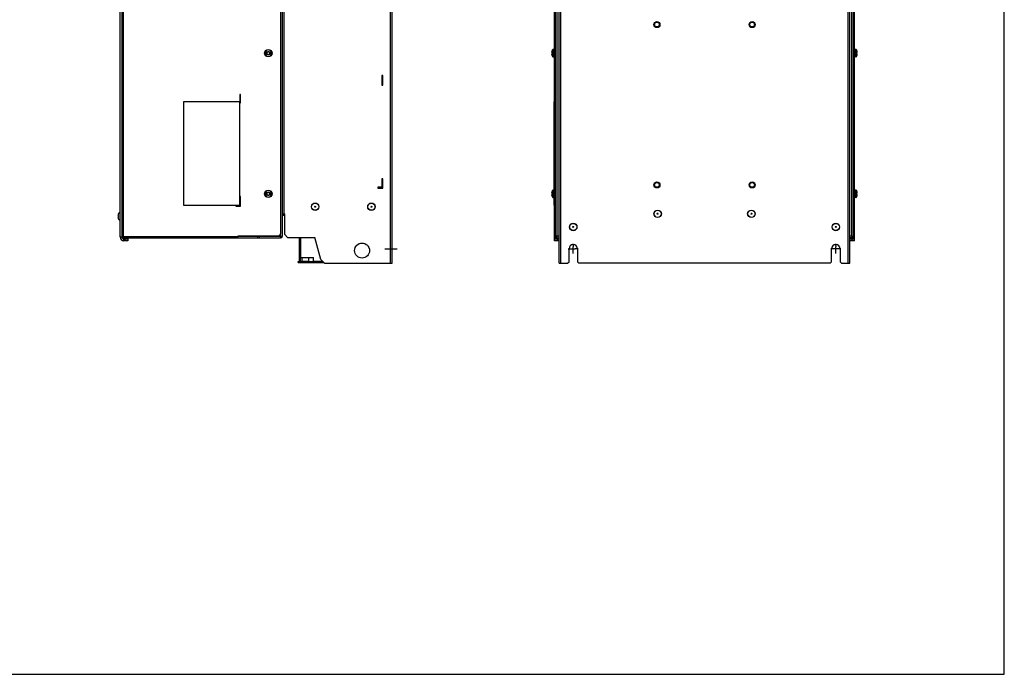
# Model space of a CAD drawing. Header units: millimetres. Extents: x 0 to 2100, y 0 to 1500.
# Tile 43 of 45: x 1050 to 2100, y 0 to 698. Entities that reach past the tile are written whole.
import ezdxf

# ---------------------------------------------------------------- set-up
doc = ezdxf.new("R2010")
doc.units = ezdxf.units.MM
doc.header["$LTSCALE"] = 115.5
doc.linetypes.add('CENTER', pattern=[0.6, 0.375, -0.075, 0.075, -0.075])
doc.layers.get('0').update_dxf_attribs({"linetype": 'CONTINUOUS'})
doc.layers.add('002_AXIS', color=7, linetype='CONTINUOUS')
doc.layers.add('00_COMPONENTS', color=7, linetype='CONTINUOUS')

msp = doc.modelspace()

# ---------------------------------------------------------------- linework, layer by layer
at = {"color": 7, "linetype": 'CONTINUOUS'}
for p, q in [((2100, 0), (2100, 1500)), ((1159.2, 466.3), (1159.2, 1039.3)), ((1939.3, 469), (1939.3, 1036.6)), ((1311.5, 662.9), (1313.5, 662.9)), ((1313.5, 661.7), (1311.5, 661.7)), ((1313.5, 662.9), (1313.5, 662.9)), ((1313.5, 661.7), (1313.5, 661.7)), ((1316.7, 662.9), (1318.7, 662.9)), ((1316.7, 662.9), (1316.7, 662.9)), ((1318.7, 661.7), (1316.7, 661.7)), ((1316.7, 661.7), (1316.7, 661.7)), ((1617.3, 663.4), (1617.5, 663.4)), ((1617.5, 664.3), (1617.4, 664)), ((1617.4, 663.4), (1617.5, 663.5)), ((1617.4, 662.9), (1618.3, 662.9)), ((1618.3, 661.7), (1617.4, 661.7)), ((1618.3, 662.9), (1618.3, 661.7)), ((1942.3, 662.9), (1943.1, 662.9)), ((1942.3, 661.7), (1942.3, 662.9)), ((1943.1, 661.7), (1942.3, 661.7)), ((1943.1, 664), (1943.1, 664.3)), ((1943.1, 663.5), (1943.1, 663.4)), ((1943.2, 663.4), (1943.1, 663.4)), ((1617.3, 661.3), (1617.5, 661.3)), ((1617.5, 661.2), (1617.4, 661.2)), ((1617.4, 660.6), (1617.5, 660.3)), ((1943.2, 661.3), (1943.1, 661.3)), ((1943.1, 661.2), (1943.1, 661.2)), ((1943.1, 660.3), (1943.1, 660.6)), ((1284.6, 610.3), (1224.6, 610.3)), ((1224.6, 610.3), (1224.6, 500.3)), ((1284.6, 500.3), (1284.6, 610.3)), ((1620.1, 516.3), (1620.1, 610.3)), ((1620.3, 610.3), (1620.1, 610.3)), ((1311.5, 512.9), (1313.5, 512.9)), ((1313.5, 511.7), (1311.5, 511.7)), ((1313.5, 512.9), (1313.5, 512.9)), ((1313.5, 511.7), (1313.5, 511.7)), ((1316.7, 512.9), (1318.7, 512.9)), ((1316.7, 512.9), (1316.7, 512.9)), ((1318.7, 511.7), (1316.7, 511.7)), ((1316.7, 511.7), (1316.7, 511.7)), ((1617.3, 513.4), (1617.5, 513.4)), ((1617.3, 511.3), (1617.5, 511.3)), ((1617.5, 514.3), (1617.4, 514)), ((1617.4, 513.4), (1617.5, 513.5)), ((1617.4, 512.9), (1618.3, 512.9)), ((1618.3, 511.7), (1617.4, 511.7)), ((1617.5, 511.2), (1617.4, 511.2)), ((1617.4, 510.6), (1617.5, 510.3)), ((1618.3, 512.9), (1618.3, 511.7)), ((1620.1, 500.3), (1620.1, 508.3)), ((1942.3, 512.9), (1943.1, 512.9)), ((1942.3, 511.7), (1942.3, 512.9)), ((1943.1, 511.7), (1942.3, 511.7)), ((1943.1, 514), (1943.1, 514.3)), ((1943.1, 513.5), (1943.1, 513.4)), ((1943.2, 513.4), (1943.1, 513.4)), ((1943.2, 511.3), (1943.1, 511.3)), ((1943.1, 511.2), (1943.1, 511.2)), ((1943.1, 510.3), (1943.1, 510.6)), ((1224.6, 500.3), (1284.6, 500.3)), ((1620.3, 500.3), (1620.1, 500.3)), ((1155.1, 488.8), (1154.7, 488.8)), ((1155.1, 487.8), (1154.7, 487.8)), ((1155.9, 492), (1155.9, 492)), ((1155.9, 484.6), (1155.9, 484.7)), ((1157.2, 493), (1156.9, 493)), ((1156.9, 493), (1156.9, 483.6)), ((1157.2, 483.6), (1156.9, 483.6)), ((1161.2, 464.3), (1165.2, 464.3)), ((1162.2, 464.3), (1162.2, 462.3)), ((1165.2, 464.3), (1165.2, 462.3)), ((1620.3, 462.3), (1620.3, 466.3)), ((1620.3, 464.3), (1625.3, 464.3)), ((1623.3, 464.3), (1623.3, 462.3)), ((1935.3, 464.3), (1940.3, 464.3)), ((1937.3, 464.3), (1937.3, 462.3)), ((1939, 466.3), (1937.8, 466.3)), ((1939.3, 469.3), (1940.3, 469.3)), ((1939.3, 466.8), (1940.3, 466.8)), ((1939.3, 466.6), (1939.3, 466.8)), ((1940.3, 462.3), (1940.3, 466.3)), ((1348.3, 446.3), (1349.3, 446.3)), ((1349.3, 440.5), (1349.3, 444.3)), ((1350.8, 444.3), (1350.8, 440.4)), ((1357.9, 444.3), (1357.9, 440.4)), ((1346.8, 440.2), (1363.3, 440.2)), ((1346.8, 439.2), (1346.8, 440.2)), ((1350.8, 440.4), (1357.9, 440.4)), ((1351.1, 440.4), (1351.1, 440.2)), ((1352.7, 439.1), (1355.9, 439.1)), ((1357.6, 440.4), (1357.6, 440.2)), ((1361.3, 439.2), (1361.3, 440.2)), ((0, 0), (2100, 0))]:
    msp.add_line(p, q, dxfattribs=at)
at = {"color": 3, "linetype": 'CONTINUOUS'}
for p, q in [((1157.2, 466.3), (1157.2, 1039.3)), ((1940.3, 466.6), (1940.3, 1038.8)), ((1165.2, 462.3), (1161.2, 462.3)), ((1348.3, 440.5), (1348.3, 465.8)), ((1349.3, 465.8), (1349.3, 444.3)), ((1625.3, 462.3), (1620.3, 462.3)), ((1940.3, 462.3), (1935.3, 462.3)), ((1939, 465.3), (1937.8, 465.3)), ((1349.3, 444.3), (1363.3, 444.3)), ((1363.3, 439.2), (1363.3, 444.3)), ((1346.8, 439.2), (1374.2, 439.2))]:
    msp.add_line(p, q, dxfattribs=at)
at = {"color": 9, "linetype": 'CONTINUOUS'}
for p, q in [((1617.5, 663.4), (1617.4, 663.4)), ((1618.2, 662.9), (1618.2, 665.9)), ((1618.2, 661.7), (1618.2, 658.8)), ((1619.1, 658.3), (1619.1, 666.3)), ((1941.5, 658.3), (1941.5, 666.3)), ((1942.3, 665.9), (1942.3, 662.9)), ((1942.3, 658.8), (1942.3, 661.7)), ((1943.1, 663.4), (1943.1, 663.4)), ((1617.5, 661.2), (1617.4, 661.2)), ((1943.1, 661.2), (1943.1, 661.2)), ((1618.2, 512.9), (1618.2, 515.9)), ((1619.1, 508.3), (1619.1, 516.3)), ((1941.5, 508.3), (1941.5, 516.3)), ((1942.3, 515.9), (1942.3, 512.9)), ((1617.5, 513.4), (1617.4, 513.4)), ((1617.5, 511.2), (1617.4, 511.2)), ((1618.2, 511.7), (1618.2, 508.8)), ((1942.3, 508.8), (1942.3, 511.7)), ((1943.1, 513.4), (1943.1, 513.4)), ((1943.1, 511.2), (1943.1, 511.2)), ((1157.2, 466.3), (1159.2, 466.3)), ((1161.2, 462.3), (1161.2, 464.3)), ((1348.3, 440.5), (1349.3, 440.5)), ((1351.1, 440.2), (1351.1, 439.2)), ((1354.3, 439.2), (1354.3, 440.2)), ((1360.3, 439.2), (1360.3, 440.2)), ((1361.2, 440.2), (1361.2, 439.2)), ((1363.3, 440.5), (1372.9, 440.5))]:
    msp.add_line(p, q, dxfattribs=at)
at = {"color": 2, "linetype": 'CONTINUOUS'}
for p, q in [((1352.7, 439.1), (1352.7, 439.2)), ((1355.9, 439.1), (1355.9, 439.2))]:
    msp.add_line(p, q, dxfattribs=at)
at = {"color": 7, "linetype": 'CONTINUOUS'}
for centre in [(1315.1, 662.3), (1315.1, 512.3)]:
    msp.add_circle(centre, 4, dxfattribs=at)
for centre, radius, start, end in [((1315.1, 662.3), 3.61, 170.4403, 189.5597), ((1313.6, 663.2), 0.3, 60, 236.4427), ((1313.6, 661.5), 0.3, 123.5573, 300), ((1313.1, 662.3), 0.681, 300, 60), ((1314.1, 664), 0.681, 240, 360), ((1315.1, 664), 0.3, 0, 180), ((1316.1, 664), 0.681, 180, 300), ((1316.6, 663.2), 0.3, 303.5573, 120), ((1317.1, 662.3), 0.681, 120, 240), ((1316.6, 661.5), 0.3, 240, 56.4427), ((1315.1, 662.3), 3.61, 350.4403, 9.5597), ((1620.8, 663.1), 3.52, 168.519, 168.7423), ((1619.1, 665.3), 1, 90, 146.9443), ((1941.5, 665.3), 1, 33.0557, 90), ((1939.8, 663.1), 3.52, 11.2577, 11.481), ((1314.1, 660.6), 0.681, 0, 120), ((1315.1, 660.6), 0.3, 180, 360), ((1316.1, 660.6), 0.681, 60, 180), ((1620.8, 661.6), 3.52, 191.2577, 191.481), ((1619.1, 659.3), 1, 213.0557, 270), ((1941.5, 659.3), 1, 270, 326.9443), ((1939.8, 661.6), 3.52, 348.519, 348.7423), ((1619.1, 515.3), 1, 90, 146.9443), ((1941.5, 515.3), 1, 33.0557, 90), ((1315.1, 512.3), 3.61, 170.4403, 189.5597), ((1313.6, 513.2), 0.3, 60, 236.4427), ((1313.6, 511.5), 0.3, 123.5573, 300), ((1313.1, 512.3), 0.681, 300, 60), ((1314.1, 514), 0.681, 240, 360), ((1314.1, 510.6), 0.681, 0, 120), ((1315.1, 514), 0.3, 0, 180), ((1315.1, 510.6), 0.3, 180, 360), ((1316.1, 514), 0.681, 180, 300), ((1316.1, 510.6), 0.681, 60, 180), ((1316.6, 513.2), 0.3, 303.5573, 120), ((1317.1, 512.3), 0.681, 120, 240), ((1316.6, 511.5), 0.3, 240, 56.4427), ((1315.1, 512.3), 3.61, 350.4403, 9.5597), ((1620.8, 513.1), 3.52, 168.519, 168.7423), ((1620.8, 511.6), 3.52, 191.2577, 191.481), ((1619.1, 509.3), 1, 213.0557, 270), ((1941.5, 509.3), 1, 270, 326.9443), ((1939.8, 513.1), 3.52, 11.2577, 11.481), ((1939.8, 511.6), 3.52, 348.519, 348.7423), ((1160.8, 488.3), 6.08, 142.9173, 175.2824), ((1160.8, 488.3), 6.08, 184.7176, 217.0827), ((1161.9, 488.3), 6.79, 175.774, 184.226), ((1160.8, 488.3), 6.1, 129.6019, 142.663), ((1160.8, 488.3), 6.1, 217.337, 230.3981), ((1161.2, 466.3), 2, 180, 270), ((1939, 466.6), 0.3, 270, 360), ((1349.6, 440.5), 0.3, 180, 270)]:
    msp.add_arc(centre, radius, start, end, dxfattribs=at)
at = {"color": 9, "linetype": 'CONTINUOUS'}
for centre, start, end in [((1315.1, 662.3), 9.7431, 170.2569), ((1315.1, 662.3), 189.7431, 350.2569), ((1315.1, 512.3), 9.7431, 170.2569), ((1315.1, 512.3), 189.7431, 350.2569)]:
    msp.add_arc(centre, 3.55, start, end, dxfattribs=at)
at = {"color": 3, "linetype": 'CONTINUOUS'}
for centre, radius, start, end in [((1161.2, 466.3), 4, 180, 270), ((1939, 466.6), 1.3, 270, 360), ((1349.6, 440.5), 1.3, 180, 192.3997)]:
    msp.add_arc(centre, radius, start, end, dxfattribs=at)
at = {"color": 7, "linetype": 'CONTINUOUS'}
for points, knots in [([(1617.3, 663.8), (1617.3, 663.7), (1617.3, 663.7), (1617.3, 663.6), (1617.3, 663.6)], [0, 0, 0, 0, 0.267437, 1, 1, 1, 1]), ([(1617.3, 663.6), (1617.3, 663.6), (1617.3, 663.5), (1617.3, 663.5), (1617.3, 663.4)], [0, 0, 0, 0, 0.285961, 1, 1, 1, 1]), ([(1617.3, 663.4), (1617.3, 663.4), (1617.3, 663.4), (1617.3, 663.4), (1617.3, 663.4)], [0, 0, 0, 0, 0.263645, 1, 1, 1, 1]), ([(1617.3, 663.4), (1617.3, 663.4), (1617.3, 663.4), (1617.3, 663.4), (1617.3, 663.4)], [0, 0, 0, 0, 0.310294, 1, 1, 1, 1]), ([(1617.3, 663.4), (1617.3, 663.4), (1617.3, 663.4), (1617.3, 663.4), (1617.3, 663.4)], [0, 0, 0, 0, 0.563647, 1, 1, 1, 1]), ([(1617.3, 663.4), (1617.3, 663.4), (1617.4, 663.4), (1617.4, 663.4), (1617.4, 663.4), (1617.4, 663.4)], [0, 0, 0, 0, 0.13517, 0.34206, 1, 1, 1, 1]), ([(1617.4, 664), (1617.4, 664), (1617.4, 663.9), (1617.4, 663.8), (1617.4, 663.8)], [0, 0, 0, 0, 0.255962, 1, 1, 1, 1]), ([(1617.5, 663.4), (1617.5, 663.3), (1617.5, 663.2), (1617.5, 663.1), (1617.5, 663), (1617.4, 663), (1617.4, 662.9)], [0, 0, 0, 0, 0.257386, 0.537213, 0.796425, 1, 1, 1, 1]), ([(1617.4, 661.7), (1617.4, 661.7), (1617.5, 661.6), (1617.5, 661.5), (1617.5, 661.4), (1617.5, 661.3), (1617.5, 661.3)], [0, 0, 0, 0, 0.203575, 0.462787, 0.742613, 1, 1, 1, 1]), ([(1617.5, 663.5), (1617.5, 663.5), (1617.5, 663.4), (1617.5, 663.4), (1617.5, 663.4), (1617.5, 663.4)], [0, 0, 0, 0, 0.312909, 0.611064, 1, 1, 1, 1]), ([(1943.2, 663.8), (1943.2, 663.8), (1943.2, 663.9), (1943.2, 664), (1943.1, 664)], [0, 0, 0, 0, 0.241376, 1, 1, 1, 1]), ([(1943.1, 663.4), (1943.1, 663.4), (1943.1, 663.4), (1943.1, 663.4), (1943.1, 663.5), (1943.1, 663.5)], [0, 0, 0, 0, 0.388936, 0.687092, 1, 1, 1, 1]), ([(1943.1, 662.9), (1943.1, 663), (1943.1, 663), (1943.1, 663.1), (1943.1, 663.2), (1943.1, 663.3), (1943.1, 663.4)], [0, 0, 0, 0, 0.203575, 0.462787, 0.742613, 1, 1, 1, 1]), ([(1943.1, 663.4), (1943.2, 663.4), (1943.2, 663.4), (1943.2, 663.4), (1943.2, 663.4), (1943.2, 663.4)], [0, 0, 0, 0, 0.657935, 0.864826, 1, 1, 1, 1]), ([(1943.1, 661.3), (1943.1, 661.3), (1943.1, 661.4), (1943.1, 661.5), (1943.1, 661.6), (1943.1, 661.7), (1943.1, 661.7)], [0, 0, 0, 0, 0.257386, 0.537213, 0.796425, 1, 1, 1, 1]), ([(1943.2, 663.6), (1943.2, 663.6), (1943.2, 663.7), (1943.2, 663.7), (1943.2, 663.8)], [0, 0, 0, 0, 0.23106, 1, 1, 1, 1]), ([(1943.2, 663.4), (1943.2, 663.5), (1943.2, 663.5), (1943.2, 663.5), (1943.2, 663.6)], [0, 0, 0, 0, 0.212577, 1, 1, 1, 1]), ([(1943.2, 663.4), (1943.2, 663.4), (1943.2, 663.4), (1943.2, 663.4), (1943.2, 663.4)], [0, 0, 0, 0, 0.436354, 1, 1, 1, 1]), ([(1943.2, 663.4), (1943.2, 663.4), (1943.2, 663.4), (1943.2, 663.4), (1943.2, 663.4)], [0, 0, 0, 0, 0.191768, 1, 1, 1, 1]), ([(1943.2, 663.4), (1943.2, 663.4), (1943.2, 663.4), (1943.2, 663.4), (1943.2, 663.4)], [0, 0, 0, 0, 0.236329, 1, 1, 1, 1]), ([(1617.3, 661.3), (1617.3, 661.3), (1617.3, 661.3), (1617.3, 661.3), (1617.3, 661.3)], [0, 0, 0, 0, 0.436354, 1, 1, 1, 1]), ([(1617.3, 661.3), (1617.3, 661.3), (1617.3, 661.3), (1617.3, 661.3), (1617.3, 661.2)], [0, 0, 0, 0, 0.191768, 1, 1, 1, 1]), ([(1617.4, 661.2), (1617.4, 661.2), (1617.4, 661.3), (1617.4, 661.3), (1617.3, 661.3), (1617.3, 661.3)], [0, 0, 0, 0, 0.657935, 0.864826, 1, 1, 1, 1]), ([(1617.3, 661.2), (1617.3, 661.2), (1617.3, 661.2), (1617.3, 661.2), (1617.3, 661.2)], [0, 0, 0, 0, 0.236329, 1, 1, 1, 1]), ([(1617.3, 661.2), (1617.3, 661.2), (1617.3, 661.2), (1617.3, 661.1), (1617.3, 661.1)], [0, 0, 0, 0, 0.212577, 1, 1, 1, 1]), ([(1617.3, 661.1), (1617.3, 661.1), (1617.3, 661), (1617.3, 661), (1617.3, 660.9)], [0, 0, 0, 0, 0.23106, 1, 1, 1, 1]), ([(1617.4, 660.9), (1617.4, 660.9), (1617.4, 660.8), (1617.4, 660.7), (1617.4, 660.6)], [0, 0, 0, 0, 0.241376, 1, 1, 1, 1]), ([(1617.5, 661.3), (1617.5, 661.3), (1617.5, 661.3), (1617.5, 661.2), (1617.5, 661.2), (1617.5, 661.2)], [0, 0, 0, 0, 0.388936, 0.687092, 1, 1, 1, 1]), ([(1943.1, 661.2), (1943.1, 661.2), (1943.1, 661.2), (1943.1, 661.3), (1943.1, 661.3), (1943.1, 661.3)], [0, 0, 0, 0, 0.312909, 0.611064, 1, 1, 1, 1]), ([(1943.2, 661.3), (1943.2, 661.3), (1943.2, 661.3), (1943.2, 661.3), (1943.2, 661.2), (1943.1, 661.2)], [0, 0, 0, 0, 0.13517, 0.34206, 1, 1, 1, 1]), ([(1943.1, 660.6), (1943.2, 660.7), (1943.2, 660.7), (1943.2, 660.8), (1943.2, 660.9)], [0, 0, 0, 0, 0.255962, 1, 1, 1, 1]), ([(1943.2, 661.2), (1943.2, 661.3), (1943.2, 661.3), (1943.2, 661.3), (1943.2, 661.3)], [0, 0, 0, 0, 0.310294, 1, 1, 1, 1]), ([(1943.2, 661.3), (1943.2, 661.3), (1943.2, 661.3), (1943.2, 661.3), (1943.2, 661.3)], [0, 0, 0, 0, 0.563647, 1, 1, 1, 1]), ([(1943.2, 661.1), (1943.2, 661.1), (1943.2, 661.1), (1943.2, 661.2), (1943.2, 661.2)], [0, 0, 0, 0, 0.285961, 1, 1, 1, 1]), ([(1943.2, 660.9), (1943.2, 660.9), (1943.2, 661), (1943.2, 661), (1943.2, 661.1)], [0, 0, 0, 0, 0.267437, 1, 1, 1, 1]), ([(1943.2, 661.2), (1943.2, 661.2), (1943.2, 661.2), (1943.2, 661.2), (1943.2, 661.2)], [0, 0, 0, 0, 0.263645, 1, 1, 1, 1]), ([(1617.3, 513.8), (1617.3, 513.7), (1617.3, 513.7), (1617.3, 513.6), (1617.3, 513.6)], [0, 0, 0, 0, 0.267437, 1, 1, 1, 1]), ([(1617.3, 513.6), (1617.3, 513.6), (1617.3, 513.5), (1617.3, 513.5), (1617.3, 513.4)], [0, 0, 0, 0, 0.285961, 1, 1, 1, 1]), ([(1617.3, 513.4), (1617.3, 513.4), (1617.3, 513.4), (1617.3, 513.4), (1617.3, 513.4)], [0, 0, 0, 0, 0.263645, 1, 1, 1, 1]), ([(1617.3, 513.4), (1617.3, 513.4), (1617.3, 513.4), (1617.3, 513.4), (1617.3, 513.4)], [0, 0, 0, 0, 0.310294, 1, 1, 1, 1]), ([(1617.3, 513.4), (1617.3, 513.4), (1617.3, 513.4), (1617.3, 513.4), (1617.3, 513.4)], [0, 0, 0, 0, 0.563647, 1, 1, 1, 1]), ([(1617.3, 513.4), (1617.3, 513.4), (1617.4, 513.4), (1617.4, 513.4), (1617.4, 513.4), (1617.4, 513.4)], [0, 0, 0, 0, 0.13517, 0.34206, 1, 1, 1, 1]), ([(1617.3, 511.3), (1617.3, 511.3), (1617.3, 511.3), (1617.3, 511.3), (1617.3, 511.3)], [0, 0, 0, 0, 0.436354, 1, 1, 1, 1]), ([(1617.3, 511.3), (1617.3, 511.3), (1617.3, 511.3), (1617.3, 511.3), (1617.3, 511.2)], [0, 0, 0, 0, 0.191768, 1, 1, 1, 1]), ([(1617.4, 511.2), (1617.4, 511.2), (1617.4, 511.3), (1617.4, 511.3), (1617.3, 511.3), (1617.3, 511.3)], [0, 0, 0, 0, 0.657935, 0.864826, 1, 1, 1, 1]), ([(1617.3, 511.2), (1617.3, 511.2), (1617.3, 511.2), (1617.3, 511.2), (1617.3, 511.2)], [0, 0, 0, 0, 0.236329, 1, 1, 1, 1]), ([(1617.3, 511.2), (1617.3, 511.2), (1617.3, 511.2), (1617.3, 511.1), (1617.3, 511.1)], [0, 0, 0, 0, 0.212577, 1, 1, 1, 1]), ([(1617.3, 511.1), (1617.3, 511.1), (1617.3, 511), (1617.3, 511), (1617.3, 510.9)], [0, 0, 0, 0, 0.23106, 1, 1, 1, 1]), ([(1617.4, 514), (1617.4, 514), (1617.4, 513.9), (1617.4, 513.8), (1617.4, 513.8)], [0, 0, 0, 0, 0.255962, 1, 1, 1, 1]), ([(1617.5, 513.4), (1617.5, 513.3), (1617.5, 513.2), (1617.5, 513.1), (1617.5, 513), (1617.4, 513), (1617.4, 512.9)], [0, 0, 0, 0, 0.257386, 0.537213, 0.796425, 1, 1, 1, 1]), ([(1617.4, 511.7), (1617.4, 511.7), (1617.5, 511.6), (1617.5, 511.5), (1617.5, 511.4), (1617.5, 511.3), (1617.5, 511.3)], [0, 0, 0, 0, 0.203575, 0.462787, 0.742613, 1, 1, 1, 1]), ([(1617.4, 510.9), (1617.4, 510.9), (1617.4, 510.8), (1617.4, 510.7), (1617.4, 510.6)], [0, 0, 0, 0, 0.241376, 1, 1, 1, 1]), ([(1617.5, 513.5), (1617.5, 513.5), (1617.5, 513.4), (1617.5, 513.4), (1617.5, 513.4), (1617.5, 513.4)], [0, 0, 0, 0, 0.312909, 0.611064, 1, 1, 1, 1]), ([(1617.5, 511.3), (1617.5, 511.3), (1617.5, 511.3), (1617.5, 511.2), (1617.5, 511.2), (1617.5, 511.2)], [0, 0, 0, 0, 0.388936, 0.687092, 1, 1, 1, 1]), ([(1943.2, 513.8), (1943.2, 513.8), (1943.2, 513.9), (1943.2, 514), (1943.1, 514)], [0, 0, 0, 0, 0.241376, 1, 1, 1, 1]), ([(1943.1, 513.4), (1943.1, 513.4), (1943.1, 513.4), (1943.1, 513.4), (1943.1, 513.5), (1943.1, 513.5)], [0, 0, 0, 0, 0.388936, 0.687092, 1, 1, 1, 1]), ([(1943.1, 512.9), (1943.1, 513), (1943.1, 513), (1943.1, 513.1), (1943.1, 513.2), (1943.1, 513.3), (1943.1, 513.4)], [0, 0, 0, 0, 0.203575, 0.462787, 0.742613, 1, 1, 1, 1]), ([(1943.1, 513.4), (1943.2, 513.4), (1943.2, 513.4), (1943.2, 513.4), (1943.2, 513.4), (1943.2, 513.4)], [0, 0, 0, 0, 0.657935, 0.864826, 1, 1, 1, 1]), ([(1943.1, 511.3), (1943.1, 511.3), (1943.1, 511.4), (1943.1, 511.5), (1943.1, 511.6), (1943.1, 511.7), (1943.1, 511.7)], [0, 0, 0, 0, 0.257386, 0.537213, 0.796425, 1, 1, 1, 1]), ([(1943.1, 511.2), (1943.1, 511.2), (1943.1, 511.2), (1943.1, 511.3), (1943.1, 511.3), (1943.1, 511.3)], [0, 0, 0, 0, 0.312909, 0.611064, 1, 1, 1, 1]), ([(1943.2, 511.3), (1943.2, 511.3), (1943.2, 511.3), (1943.2, 511.3), (1943.2, 511.2), (1943.1, 511.2)], [0, 0, 0, 0, 0.13517, 0.34206, 1, 1, 1, 1]), ([(1943.1, 510.6), (1943.2, 510.7), (1943.2, 510.7), (1943.2, 510.8), (1943.2, 510.9)], [0, 0, 0, 0, 0.255962, 1, 1, 1, 1]), ([(1943.2, 513.6), (1943.2, 513.6), (1943.2, 513.7), (1943.2, 513.7), (1943.2, 513.8)], [0, 0, 0, 0, 0.23106, 1, 1, 1, 1]), ([(1943.2, 513.4), (1943.2, 513.5), (1943.2, 513.5), (1943.2, 513.5), (1943.2, 513.6)], [0, 0, 0, 0, 0.212577, 1, 1, 1, 1]), ([(1943.2, 513.4), (1943.2, 513.4), (1943.2, 513.4), (1943.2, 513.4), (1943.2, 513.4)], [0, 0, 0, 0, 0.436354, 1, 1, 1, 1]), ([(1943.2, 513.4), (1943.2, 513.4), (1943.2, 513.4), (1943.2, 513.4), (1943.2, 513.4)], [0, 0, 0, 0, 0.191768, 1, 1, 1, 1]), ([(1943.2, 511.2), (1943.2, 511.3), (1943.2, 511.3), (1943.2, 511.3), (1943.2, 511.3)], [0, 0, 0, 0, 0.310294, 1, 1, 1, 1]), ([(1943.2, 511.3), (1943.2, 511.3), (1943.2, 511.3), (1943.2, 511.3), (1943.2, 511.3)], [0, 0, 0, 0, 0.563647, 1, 1, 1, 1]), ([(1943.2, 511.1), (1943.2, 511.1), (1943.2, 511.1), (1943.2, 511.2), (1943.2, 511.2)], [0, 0, 0, 0, 0.285961, 1, 1, 1, 1]), ([(1943.2, 510.9), (1943.2, 510.9), (1943.2, 511), (1943.2, 511), (1943.2, 511.1)], [0, 0, 0, 0, 0.267437, 1, 1, 1, 1]), ([(1943.2, 513.4), (1943.2, 513.4), (1943.2, 513.4), (1943.2, 513.4), (1943.2, 513.4)], [0, 0, 0, 0, 0.236329, 1, 1, 1, 1]), ([(1943.2, 511.2), (1943.2, 511.2), (1943.2, 511.2), (1943.2, 511.2), (1943.2, 511.2)], [0, 0, 0, 0, 0.263645, 1, 1, 1, 1])]:
    msp.add_open_spline(points, degree=3, knots=knots, dxfattribs=at)
at = {"layer": '002_AXIS', "color": 7, "linetype": 'CONTINUOUS'}
for p, q in [((1619.1, 666.3), (1620.3, 666.3)), ((1941.5, 666.3), (1940.3, 666.3)), ((1619.1, 658.3), (1620.3, 658.3)), ((1941.5, 658.3), (1940.3, 658.3)), ((1619.1, 516.3), (1620.3, 516.3)), ((1941.5, 516.3), (1940.3, 516.3)), ((1619.1, 508.3), (1620.3, 508.3)), ((1941.5, 508.3), (1940.3, 508.3)), ((1635, 453.8), (1635.1, 453.8)), ((1638.3, 453.8), (1642.3, 453.8)), ((1640.3, 457.7), (1640.3, 459.1)), ((1640.3, 451.8), (1640.3, 455.8)), ((1645.5, 453.8), (1643.1, 453.8)), ((1918.3, 453.8), (1915, 453.8)), ((1922.3, 453.8), (1918.9, 453.8)), ((1920.3, 457.2), (1920.3, 459.1)), ((1920.3, 451.8), (1920.3, 455.8)), ((1925.5, 453.8), (1924.8, 453.8)), ((1640.3, 448.6), (1640.3, 449.3)), ((1920.3, 448.6), (1920.3, 449.6)), ((1352.7, 439.1), (1352.6, 439.2)), ((1352.7, 439.1), (1355.9, 439.1)), ((1355.9, 439.1), (1356, 439.2))]:
    msp.add_line(p, q, dxfattribs=at)
at = {"layer": '002_AXIS', "color": 9, "linetype": 'CONTINUOUS'}
msp.add_line((1939, 466.8), (1939, 466.3), dxfattribs=at)
at = {"layer": '002_AXIS', "color": 7, "linetype": 'CENTER'}
for p, q in [((1439.4, 453.8), (1452.6, 453.8)), ((1635.1, 453.8), (1638.3, 453.8)), ((1640.3, 457.7), (1640.3, 455.8)), ((1640.3, 449.3), (1640.3, 451.8)), ((1643.1, 453.8), (1642.3, 453.8)), ((1918.9, 453.8), (1918.3, 453.8)), ((1920.3, 457.2), (1920.3, 455.8)), ((1920.3, 449.6), (1920.3, 451.8)), ((1924.8, 453.8), (1922.3, 453.8))]:
    msp.add_line(p, q, dxfattribs=at)
at = {"layer": '002_AXIS', "color": 7, "linetype": 'CONTINUOUS'}
for centre, start, end in [((1623.7, 662.3), 146.9443, 162.0798), ((1936.9, 662.3), 17.9202, 33.0557), ((1623.7, 662.3), 197.9202, 213.0557), ((1936.9, 662.3), 326.9443, 342.0798), ((1623.7, 512.3), 146.9443, 162.0798), ((1936.9, 512.3), 17.9202, 33.0557), ((1623.7, 512.3), 197.9202, 213.0557), ((1936.9, 512.3), 326.9443, 342.0798)]:
    msp.add_arc(centre, 6.5, start, end, dxfattribs=at)
at = {"layer": '00_COMPONENTS', "color": 9, "linetype": 'CONTINUOUS'}
for p, q in [((1445.3, 438.3), (1445.3, 1068.3)), ((1627.1, 438.3), (1627.1, 1068.3)), ((1933.5, 438.3), (1933.5, 1068.3)), ((1160.5, 1039), (1160.5, 466.6)), ((1623.1, 467.1), (1623.1, 1038.5)), ((1937.5, 467.1), (1937.5, 1038.5)), ((1331.9, 491), (1331.9, 1027.8)), ((1730.7, 491.3), (1729.9, 491.3)), ((1830.7, 491.3), (1829.9, 491.3)), ((1282.6, 466.6), (1160.5, 466.6)), ((1282.6, 467.1), (1285.2, 467.1)), ((1328.3, 466.8), (1328.3, 469.5)), ((1621.6, 466.8), (1621.6, 466.3)), ((1625.3, 467.1), (1623.1, 467.1)), ((1937.5, 467.1), (1935.3, 467.1))]:
    msp.add_line(p, q, dxfattribs=at)
at = {"layer": '00_COMPONENTS', "color": 3, "linetype": 'CONTINUOUS'}
for p, q in [((1447.1, 438.3), (1447.1, 1068.3)), ((1625.3, 438.3), (1625.3, 1068.3)), ((1935.3, 438.3), (1935.3, 1068.3)), ((1328.6, 469.8), (1328.6, 1035.8)), ((1330.1, 467.1), (1330.1, 1039.3)), ((1620.3, 466.6), (1620.3, 1039)), ((1437.1, 638.3), (1436.1, 638.3)), ((1436.1, 638.3), (1436.1, 628.3)), ((1437.1, 628.3), (1437.1, 638.3)), ((1436.1, 628.3), (1437.1, 628.3)), ((1285.6, 618.3), (1284.6, 618.3)), ((1284.6, 618.3), (1284.6, 610.3)), ((1284.6, 609.3), (1285.6, 609.3)), ((1285.6, 609.3), (1285.6, 618.3)), ((1437.1, 528.3), (1436.1, 528.3)), ((1436.1, 528.3), (1436.1, 519.3)), ((1437.1, 518.3), (1437.1, 528.3)), ((1436.1, 519.3), (1432.1, 519.3)), ((1432.1, 519.3), (1432.1, 518.3)), ((1432.1, 518.3), (1437.1, 518.3)), ((1285.6, 509.3), (1284.6, 509.3)), ((1285.6, 499.3), (1285.6, 509.3)), ((1280.6, 500.3), (1280.6, 499.3)), ((1280.6, 499.3), (1285.6, 499.3)), ((1330.1, 491), (1332.6, 491)), ((1332.6, 468.8), (1332.6, 491)), ((1730.8, 491), (1729.8, 491)), ((1829.8, 491), (1830.8, 491)), ((1160.2, 465.3), (1328.3, 465.3)), ((1326.1, 467.3), (1282.6, 467.3)), ((1282.6, 465.3), (1282.6, 467.3)), ((1285.5, 466.8), (1285, 467.3)), ((1328.3, 466.8), (1285.5, 466.8)), ((1303.6, 466.8), (1303.6, 465.3)), ((1328.6, 469.8), (1326.1, 467.3)), ((1332.6, 468.8), (1335.6, 465.8)), ((1335.6, 465.8), (1364.7, 465.8)), ((1371, 442.4), (1364.7, 465.8)), ((1621.3, 466.8), (1621.3, 469.8)), ((1621.6, 465.3), (1625.3, 465.3)), ((1937.8, 465.3), (1935.3, 465.3)), ((1939.3, 466.8), (1939.3, 469.3)), ((1635.8, 439.8), (1635.8, 453.8)), ((1644.8, 453.8), (1644.8, 439.8)), ((1915.8, 439.8), (1915.8, 453.8)), ((1924.8, 453.8), (1924.8, 439.8)), ((1375.1, 438.3), (1371, 442.4)), ((1375.1, 438.3), (1447.1, 438.3)), ((1625.3, 438.3), (1634.3, 438.3)), ((1634.3, 438.3), (1635.8, 439.8)), ((1646.3, 438.3), (1644.8, 439.8)), ((1914.3, 438.3), (1646.3, 438.3)), ((1914.3, 438.3), (1915.8, 439.8)), ((1926.3, 438.3), (1924.8, 439.8)), ((1926.3, 438.3), (1935.3, 438.3))]:
    msp.add_line(p, q, dxfattribs=at)
at = {"layer": '00_COMPONENTS', "color": 7, "linetype": 'CONTINUOUS'}
for p, q in [((1621.3, 469.8), (1621.3, 1035.8)), ((1330.1, 489.5), (1332.6, 489.5)), ((1159.2, 466.3), (1160.2, 466.3)), ((1160.2, 466.3), (1160.2, 465.3)), ((1305.6, 465.3), (1305.6, 466.8)), ((1328.3, 466.8), (1328.3, 465.3)), ((1621.3, 469.8), (1620.3, 469.8)), ((1621.3, 467.3), (1620.3, 467.3)), ((1621.3, 466.8), (1622.8, 466.8)), ((1621.3, 466.6), (1621.3, 466.8)), ((1621.6, 466.3), (1622.8, 466.3)), ((1622.8, 466.8), (1622.8, 465.3)), ((1939.3, 466.8), (1937.8, 466.8)), ((1937.8, 466.8), (1937.8, 465.3))]:
    msp.add_line(p, q, dxfattribs=at)
for centre, radius in [((1729.5, 692.8), 3.25), ((1831.1, 692.8), 3.25), ((1729.5, 521.8), 3.25), ((1831.1, 521.8), 3.25), ((1365.1, 498.5), 3.8), ((1365.1, 498.5), 0.5), ((1425.1, 498.5), 3.8), ((1425.1, 498.5), 0.5), ((1730.3, 491), 3.8), ((1830.3, 491), 3.8), ((1730.3, 491), 0.5), ((1830.3, 491), 0.5), ((1640.3, 477), 3.8), ((1640.3, 477), 0.5), ((1920.3, 477), 3.8), ((1920.3, 477), 0.5)]:
    msp.add_circle(centre, radius, dxfattribs=at)
at = {"layer": '00_COMPONENTS', "color": 3, "linetype": 'CONTINUOUS'}
for centre, radius in [((1729.5, 692.8), 2.5), ((1831.1, 692.8), 2.5), ((1729.5, 521.8), 2.5), ((1831.1, 521.8), 2.5), ((1365.1, 498.5), 4), ((1425.1, 498.5), 4), ((1730.3, 491), 4), ((1830.3, 491), 4), ((1640.3, 477), 4), ((1920.3, 477), 4), ((1415.1, 451.8), 8)]:
    msp.add_circle(centre, radius, dxfattribs=at)
for centre, radius, start, end in [((1328.3, 467.1), 1.8, 270, 360), ((1328.3, 478.4), 11.6, 270.1307, 271.8023), ((1621.6, 466.6), 1.3, 180, 270), ((1616.4, 505.5), 39, 279.3289, 279.8677), ((1661.5, 460.5), 39, 170.1323, 170.6711), ((1898.9, 460.4), 39.1, 9.3258, 9.8625), ((1944.2, 505.7), 39.1, 260.1375, 260.6742), ((1640.3, 453.8), 4.5, 0, 180), ((1920.3, 453.8), 4.5, 0, 180)]:
    msp.add_arc(centre, radius, start, end, dxfattribs=at)
at = {"layer": '00_COMPONENTS', "color": 7, "linetype": 'CONTINUOUS'}
msp.add_arc((1621.6, 466.6), 0.3, 180, 270, dxfattribs=at)
at = {"layer": '00_COMPONENTS', "color": 3, "linetype": 'CONTINUOUS'}
for points, knots in [([(1160.1, 466.5), (1160, 466.5), (1159.8, 466.5), (1159.5, 466.4), (1159.3, 466.3), (1159.2, 466.4), (1159.2, 466.3)], [0, 0, 0, 0, 0.398625, 0.718774, 0.927201, 1, 1, 1, 1]), ([(1160.4, 466.3), (1160.4, 466.1), (1160.3, 465.9), (1160.3, 465.6), (1160.2, 465.5), (1160.2, 465.3), (1160.2, 465.3)], [0, 0, 0, 0, 0.398625, 0.718774, 0.927201, 1, 1, 1, 1]), ([(1330.1, 467.1), (1330.1, 467.1), (1329.9, 467), (1329.6, 466.9), (1329.2, 466.9), (1328.8, 466.8), (1328.6, 466.8)], [0, 0, 0, 0, 0.095935, 0.304381, 0.616336, 1, 1, 1, 1]), ([(1621.8, 466.9), (1621.7, 466.9), (1621.6, 466.9), (1621.4, 466.9), (1621.4, 466.8), (1621.3, 466.8), (1621.3, 466.8)], [0, 0, 0, 0, 0.423319, 0.739235, 0.933797, 1, 1, 1, 1]), ([(1622.7, 467.1), (1622.6, 467.1), (1622.3, 467), (1622, 467), (1621.8, 466.9)], [0, 0, 0, 0, 0.276946, 1, 1, 1, 1]), ([(1623, 466.8), (1623, 466.6), (1622.9, 466.2), (1622.9, 465.8), (1622.8, 465.6), (1622.8, 465.4), (1622.8, 465.4), (1622.8, 465.3), (1622.8, 465.3)], [0, 0, 0, 0, 0.394949, 0.716221, 0.8373, 0.926698, 0.981415, 1, 1, 1, 1]), ([(1937.5, 466.8), (1937.6, 466.6), (1937.6, 466.2), (1937.7, 465.8), (1937.7, 465.6), (1937.8, 465.4), (1937.8, 465.4), (1937.8, 465.3), (1937.8, 465.3)], [0, 0, 0, 0, 0.394946, 0.716218, 0.837295, 0.926691, 0.98141, 1, 1, 1, 1]), ([(1937.8, 467.1), (1938, 467), (1938.4, 467), (1938.8, 466.9), (1939, 466.9), (1939.2, 466.9), (1939.2, 466.8), (1939.3, 466.8), (1939.3, 466.8)], [0, 0, 0, 0, 0.394946, 0.716218, 0.837295, 0.926691, 0.98141, 1, 1, 1, 1])]:
    msp.add_open_spline(points, degree=3, knots=knots, dxfattribs=at)
for points in [[(1160.5, 466.6), (1160.4, 466.6), (1160.2, 466.6), (1160.1, 466.5)], [(1160.5, 466.6), (1160.5, 466.5), (1160.4, 466.4), (1160.4, 466.3)]]:
    msp.add_open_spline(points, degree=3, dxfattribs=at)
at = {"layer": '00_COMPONENTS', "color": 7, "linetype": 'CONTINUOUS'}
for points, knots in [([(1160.5, 466.6), (1160.4, 466.6), (1160.3, 466.5), (1160.2, 466.4), (1160.2, 466.3), (1160.2, 466.3)], [0, 0, 0, 0, 0.693524, 0.913199, 1, 1, 1, 1]), ([(1160.5, 466.6), (1160.4, 466.6), (1160.3, 466.5), (1160.2, 466.4), (1160.2, 466.3), (1160.2, 466.3)], [0, 0, 0, 0, 0.693524, 0.913199, 1, 1, 1, 1]), ([(1623.1, 467.1), (1623, 467.1), (1623, 467), (1622.9, 466.9), (1622.8, 466.9), (1622.8, 466.8), (1622.8, 466.8)], [0, 0, 0, 0, 0.382356, 0.696199, 0.917991, 1, 1, 1, 1]), ([(1622.9, 466.9), (1622.8, 466.9), (1622.8, 466.9), (1622.8, 466.8), (1622.8, 466.8)], [0, 0, 0, 0, 0.730057, 1, 1, 1, 1]), ([(1623.1, 467.1), (1623, 467.1), (1623, 467), (1622.9, 466.9), (1622.9, 466.9)], [0, 0, 0, 0, 0.788445, 1, 1, 1, 1]), ([(1937.5, 467.1), (1937.5, 467.1), (1937.6, 467), (1937.7, 466.9), (1937.7, 466.9), (1937.8, 466.8), (1937.8, 466.8)], [0, 0, 0, 0, 0.373376, 0.686694, 0.914041, 1, 1, 1, 1]), ([(1937.7, 466.9), (1937.7, 466.9), (1937.7, 466.9), (1937.8, 466.8), (1937.8, 466.8)], [0, 0, 0, 0, 0.72564, 1, 1, 1, 1])]:
    msp.add_open_spline(points, degree=3, knots=knots, dxfattribs=at)
msp.add_open_spline([(1937.5, 467.1), (1937.5, 467.1), (1937.6, 467), (1937.7, 466.9)], degree=3, dxfattribs=at)

doc.saveas('drawing.dxf')
